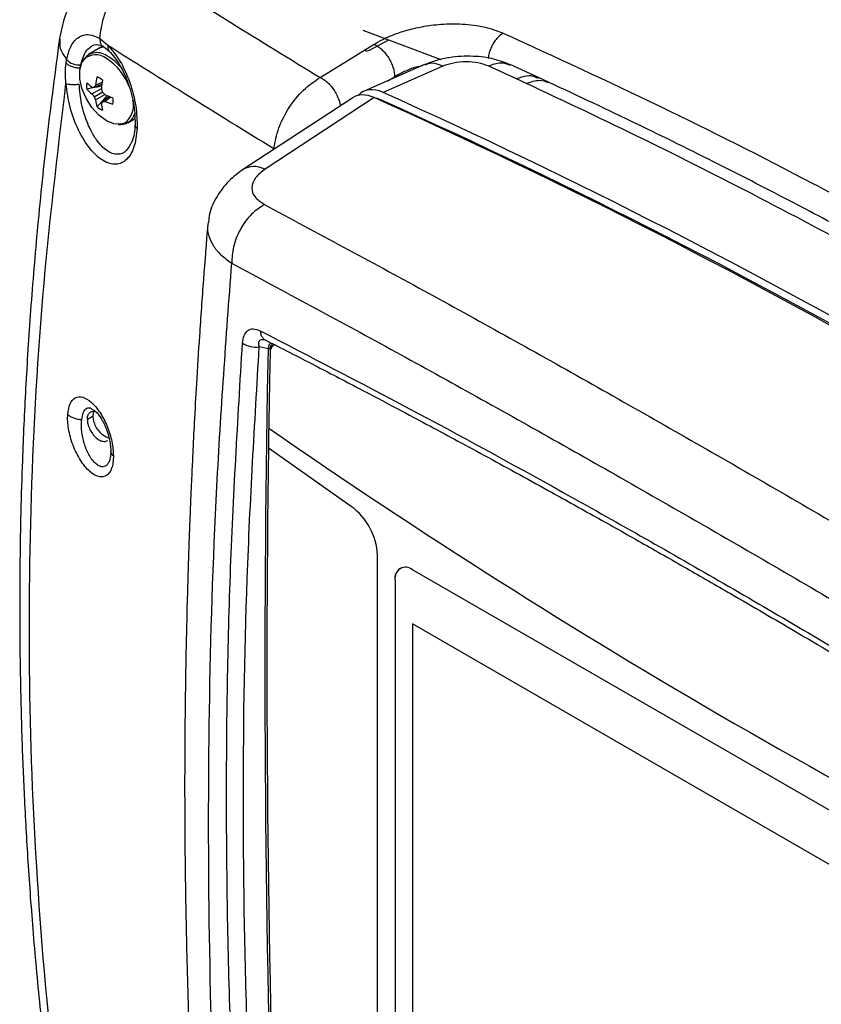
# Model space of a CAD drawing. Header units: inches. Extents: x 0.6 to 33.8, y 0 to 21.7.
# Tile 189 of 204: x 24.996 to 25.949, y 18.581 to 19.751. Entities that reach past the tile are written whole.
import ezdxf

# ---------------------------------------------------------------- set-up
doc = ezdxf.new("R2010")
doc.units = ezdxf.units.IN
doc.header["$MEASUREMENT"] = 0

msp = doc.modelspace()

# ---------------------------------------------------------------- linework, layer by layer
at = {"color": 7, "linetype": 'Continuous'}
for p, q in [((25.4042, 19.7383), (25.497, 19.7037)), ((25.0913, 19.7288), (25.1009, 19.7207)), ((25.4122, 19.7147), (25.435, 19.7268)), ((25.0916, 19.7173), (25.0781, 19.7095)), ((25.0901, 19.7211), (25.0961, 19.7188)), ((25.0916, 19.7173), (25.0961, 19.7191)), ((25.096, 19.7189), (25.1031, 19.7131)), ((25.3534, 19.6822), (25.4175, 19.7217)), ((25.0514, 19.6995), (25.0521, 19.7037)), ((25.0683, 19.6938), (25.0689, 19.6972)), ((25.4776, 19.6975), (25.4056, 19.666)), ((25.4994, 19.6956), (25.4283, 19.6645)), ((25.5869, 19.6806), (25.5532, 19.6959)), ((25.613, 19.6822), (25.5792, 19.6976)), ((25.4337, 19.6783), (25.4418, 19.6832)), ((25.5988, 19.6751), (25.5869, 19.6806)), ((25.6249, 19.6767), (25.613, 19.6822)), ((25.0822, 19.6627), (25.0934, 19.6691)), ((25.0848, 19.6706), (25.094, 19.6745)), ((25.0864, 19.6732), (25.0943, 19.6766)), ((25.0848, 19.6594), (25.0945, 19.665)), ((25.0864, 19.6556), (25.0975, 19.662)), ((25.0882, 19.6474), (25.1002, 19.6609)), ((25.0945, 19.6539), (25.1025, 19.6599)), ((25.0975, 19.6539), (25.1044, 19.6591)), ((25.3921, 19.6582), (25.2613, 19.5726)), ((25.4176, 19.6583), (25.2881, 19.5735)), ((25.4254, 19.6558), (25.4236, 19.6557)), ((25.1248, 19.6285), (25.1329, 19.6332)), ((25.1336, 19.6247), (25.1335, 19.6257)), ((25.1303, 19.6077), (25.1294, 19.6061)), ((25.2205, 19.51), (25.22, 19.5074)), ((25.2869, 19.3708), (25.2881, 19.3705)), ((25.2986, 19.3643), (25.2975, 19.3637)), ((25.2916, 19.3597), (25.281, 19.3621)), ((25.2916, 19.3597), (25.2906, 19.3094)), ((25.294, 19.3591), (25.2941, 19.3562)), ((25.0837, 19.2798), (25.0767, 19.2758)), ((25.1047, 19.2369), (25.1041, 19.2317)), ((25.1048, 19.2371), (25.1046, 19.238)), ((25.3904, 19.1726), (25.2919, 19.2417)), ((25.4215, 18.3029), (25.4215, 19.1147)), ((25.4485, 19.0988), (25.4485, 19.0988)), ((26.2567, 18.6394), (25.4632, 19.0974)), ((25.4424, 19.0853), (25.4424, 18.3483)), ((25.4424, 19.0853), (25.4424, 18.3484)), ((25.4424, 19.0853), (25.4424, 19.0853)), ((26.2567, 18.5751), (25.4632, 19.0331)), ((25.4632, 19.0331), (25.4632, 18.3363)), ((25.4633, 19.0331), (25.4632, 19.0331)), ((26.2567, 18.5751), (25.4633, 19.0331))]:
    msp.add_line(p, q, dxfattribs=at)
at = {"color": 7, "linetype": 'Continuous', "flags": 128}
for points in [[(25.0963, 19.7191), (25.0959, 19.719), (25.0916, 19.7173)], [(25.1208, 19.6281), (25.1166, 19.6268), (25.1083, 19.6272), (25.0993, 19.6309), (25.0903, 19.6376), (25.0821, 19.6467), (25.0752, 19.6576), (25.0703, 19.6693), (25.0677, 19.6808), (25.0677, 19.6913), (25.0703, 19.6999), (25.0726, 19.7035)], [(25.4265, 19.6554), (25.4214, 19.6571), (25.4197, 19.6574)]]:
    msp.add_lwpolyline(points, dxfattribs=at)
at = {"color": 7, "linetype": 'Continuous'}
for centre, radius, start, end in [((25.0672, 19.7179), 0.0208, 223.1699, 274.6283), ((25.0883, 19.6922), 0.0196, 53.4905, 153.7815), ((25.0866, 19.6893), 0.0199, 50.4642, 134.797), ((25.0615, 19.646), 0.0699, 20.1026, 57.2346), ((25.0729, 19.6584), 0.0565, 38.4911, 61.3317), ((25.1756, 19.6612), 0.09, 165.9973, 172.3426), ((25.0812, 19.6633), 0.0209, 49.5914, 70.414), ((25.1998, 19.6594), 0.1069, 169.3329, 174.7802), ((25.0967, 19.6722), 0.0209, 169.5904, 190.4096), ((25.1141, 19.7149), 0.0544, 225.6956, 234.1531), ((25.1145, 19.7036), 0.0521, 222.4766, 231.7025), ((25.0895, 19.7425), 0.0721, 264.2309, 266.2977), ((25.1514, 19.6328), 0.0766, 148.1904, 150.4547), ((25.1924, 19.6935), 0.102, 193.8194, 196.2236), ((25.1481, 19.7121), 0.0823, 216.8653, 219.7744), ((25.1621, 19.6879), 0.0823, 200.226, 203.135), ((25.1379, 19.6631), 0.0521, 188.2998, 197.5251), ((25.1681, 19.7356), 0.102, 223.7769, 226.181), ((25.1423, 19.759), 0.1069, 245.2222, 250.6691), ((25.0864, 19.6544), 0.0209, 349.5904, 10.4096), ((25.1063, 19.6489), 0.0254, 304.7499, 15.0472), ((22.3987, 12.9338), 7.3711, 54.18322, 65.82215), ((22.4153, 12.9401), 7.3594, 54.1568, 65.84857), ((22.3701, 12.872), 7.4492, 54.24389, 65.76149), ((25.1018, 19.6633), 0.0209, 229.5914, 250.414), ((25.1591, 19.6219), 0.072, 153.7105, 155.778), ((25.1475, 19.657), 0.0544, 185.8497, 194.3067), ((25.0951, 19.7304), 0.0766, 269.5526, 271.8163), ((25.1317, 19.7372), 0.09, 247.6601, 254.0051), ((25.1158, 19.6442), 0.0179, 261.8555, 345.2864), ((25.2772, 19.3918), 0.0299, 237.213, 277.3171), ((25.3025, 19.3566), 0.00863, 124.8935, 184.6217), ((25.3015, 19.3585), 0.00687, 120.7047, 152.0131), ((25.2922, 19.3561), 0.00367, 59.6976, 99.3252), ((43.2751, 18.9894), 17.9849, 178.83225, 179.12), ((44.1188, 18.9801), 18.8311, 178.99799, 181.92196), ((43.374, 18.9878), 18.0839, 179.11981, 179.19556), ((29.8077, 25.7764), 7.9233, 235.25707, 244.7483), ((44.1844, 18.983), 18.8943, 179.21547, 182.00798), ((25.345, 19.1109), 0.0766, 2.8325, 53.6256), ((25.4551, 19.0874), 0.0129, 50.7967, 189.214), ((25.4568, 19.0869), 0.0146, 125.0133, 186.2988)]:
    msp.add_arc(centre, radius, start, end, dxfattribs=at)
for centre, major_axis, ratio, start_param, end_param in [((25.4111, 19.7235), (0.00343, 0.00931), 0.67871, 3.02531, 3.793174), ((25.4333, 19.6136), (-0.0297, 0.0514), 0.574991, 5.616234, 6.467375), ((25.4225, 19.6076), (-0.0296, 0.0512), 0.576783, 5.614832, 6.315391)]:
    msp.add_ellipse(centre, major_axis=major_axis, ratio=ratio, start_param=start_param, end_param=end_param, dxfattribs=at)
for points, knots in [([(27.4518, 18.8838), (27.4067, 18.931), (27.3166, 19.0251), (27.174, 19.1568), (27.0266, 19.2808), (26.874, 19.3965), (26.7165, 19.5041), (26.5541, 19.6034), (26.3868, 19.6944), (26.2147, 19.7772), (26.0378, 19.8516), (25.8562, 19.9175), (25.6702, 19.9755), (25.5431, 20.0068), (25.4793, 20.0225)], [0, 0, 0, 0, 0.0842686, 0.1680626, 0.2514548, 0.3344387, 0.4173371, 0.5000014, 0.5826646, 0.6655626, 0.748549, 0.8319399, 0.9157326, 1, 1, 1, 1]), ([(27.4691, 18.8819), (27.4449, 18.9075), (27.3989, 18.9562), (27.3312, 19.0236), (27.269, 19.0828), (27.2128, 19.1343), (27.1628, 19.1783), (27.1171, 19.2173), (27.0733, 19.2537), (27.0283, 19.2899), (26.9813, 19.3266), (26.9314, 19.3643), (26.8787, 19.4027), (26.8256, 19.4399), (26.7754, 19.474), (26.7305, 19.5034), (26.69, 19.5292), (26.6508, 19.5535), (26.6004, 19.584), (26.5351, 19.6219), (26.4529, 19.667), (26.3654, 19.7121), (26.2779, 19.7544), (26.2087, 19.7857), (26.1575, 19.8078), (26.1203, 19.8235), (26.0788, 19.8405), (26.0301, 19.8597), (25.9733, 19.8811), (25.9098, 19.9039), (25.8397, 19.9276), (25.7632, 19.9519), (25.6789, 19.9767), (25.5868, 20.0017), (25.5224, 20.0171), (25.4889, 20.025)], [0, 0, 0, 0, 0.045125, 0.086147, 0.123065, 0.155876, 0.184579, 0.209175, 0.233649, 0.258285, 0.284036, 0.310901, 0.339464, 0.368622, 0.395079, 0.418301, 0.438288, 0.457436, 0.478254, 0.514792, 0.55547, 0.599917, 0.642541, 0.681461, 0.698356, 0.714711, 0.733707, 0.756266, 0.782388, 0.812073, 0.843325, 0.877746, 0.915333, 0.956086, 1, 1, 1, 1]), ([(25.0889, 19.8073), (25.0861, 19.8055), (25.0759, 19.799), (25.0622, 19.7809), (25.0489, 19.7554), (25.0452, 19.7364), (25.0434, 19.7272)], [0, 0, 0, 0, 0.118024, 0.425239, 0.721105, 1, 1, 1, 1]), ([(25.1458, 19.8109), (25.1388, 19.8069), (25.1244, 19.7988), (25.1067, 19.7781), (25.0943, 19.7536), (25.0923, 19.7369), (25.0913, 19.7288)], [0, 0, 0, 0, 0.241528, 0.498363, 0.75609, 1, 1, 1, 1]), ([(25.1458, 19.8109), (25.1793, 19.7898), (25.2463, 19.7479), (25.3177, 19.7041), (25.3534, 19.6822)], [0, 0, 0, 0, 0.500205, 1, 1, 1, 1]), ([(25.4175, 19.7217), (25.4208, 19.7237), (25.4279, 19.7278), (25.4407, 19.7333), (25.4564, 19.7386), (25.4717, 19.7422), (25.4856, 19.7444), (25.5017, 19.7461), (25.5233, 19.7463), (25.5492, 19.7431), (25.5636, 19.7377), (25.5709, 19.735)], [0, 0, 0, 0, 0.080227, 0.168268, 0.267749, 0.381961, 0.445764, 0.514534, 0.665312, 0.82978, 1, 1, 1, 1]), ([(25.0435, 19.7281), (25.0385, 19.6898), (25.0286, 19.6156), (25.0175, 19.508), (25.0091, 19.4079), (25.0032, 19.3151), (24.9996, 19.2351), (24.9975, 19.167), (24.9965, 19.1097), (24.9962, 19.0569), (24.9964, 19.0082), (24.9972, 18.9562), (24.9987, 18.8966), (25.0016, 18.8261), (25.0059, 18.7481), (25.0122, 18.6626), (25.0208, 18.5703), (25.0321, 18.4715), (25.0465, 18.3664), (25.0644, 18.2545), (25.0792, 18.1781), (25.0868, 18.1387)], [0, 0, 0, 0, 0.0712277, 0.1379342, 0.200115, 0.2577674, 0.3108913, 0.3494548, 0.3852226, 0.4181947, 0.4483709, 0.4766026, 0.5160776, 0.5603816, 0.6095148, 0.6634771, 0.7222693, 0.7847135, 0.8518183, 0.9235819, 1, 1, 1, 1]), ([(25.0441, 19.7282), (25.0438, 19.7244), (25.0431, 19.7162), (25.049, 19.708), (25.0521, 19.7037)], [0, 0, 0, 0, 0.46776, 1, 1, 1, 1]), ([(25.0521, 19.7037), (25.0534, 19.7087), (25.0563, 19.72), (25.0656, 19.7311), (25.078, 19.7349), (25.0872, 19.7307), (25.0913, 19.7288)], [0, 0, 0, 0, 0.210842, 0.473504, 0.763612, 1, 1, 1, 1]), ([(25.0913, 19.7288), (25.0914, 19.7274), (25.0915, 19.7247), (25.0932, 19.7213), (25.0948, 19.7193), (25.096, 19.7189), (25.096, 19.7189)], [0, 0, 0, 0, 0.3190251, 0.6535153, 0.988006, 1, 1, 1, 1]), ([(25.5709, 19.735), (25.5683, 19.733), (25.5643, 19.73), (25.5598, 19.7239), (25.5568, 19.7185), (25.5547, 19.7129), (25.5534, 19.7082), (25.5534, 19.7057), (25.5534, 19.705)], [0, 0, 0, 0, 0.295297, 0.45435, 0.616782, 0.779175, 0.938118, 1, 1, 1, 1]), ([(25.5709, 19.735), (25.6329, 19.7066), (25.7552, 19.6505), (25.9398, 19.5571), (26.1235, 19.4578), (26.3085, 19.351), (26.4928, 19.2378), (26.6784, 19.1175), (26.8019, 19.0317), (26.8645, 18.9882)], [0, 0, 0, 0, 0.144941, 0.286014, 0.429072, 0.570926, 0.713984, 0.85506, 1, 1, 1, 1]), ([(25.0689, 19.6972), (25.0702, 19.7018), (25.0727, 19.7109), (25.08, 19.7192), (25.0863, 19.7225), (25.0903, 19.721), (25.0905, 19.7209)], [0, 0, 0, 0, 0.302214, 0.602953, 0.976904, 1, 1, 1, 1]), ([(25.1009, 19.7207), (25.1009, 19.7196), (25.1007, 19.7173), (25.1014, 19.715), (25.1024, 19.7141), (25.1026, 19.7139)], [0, 0, 0, 0, 0.415347, 0.848232, 1, 1, 1, 1]), ([(25.1009, 19.7207), (25.106, 19.7148), (25.116, 19.7029), (25.1277, 19.6768), (25.1353, 19.6484), (25.1357, 19.6306), (25.1359, 19.6218)], [0, 0, 0, 0, 0.25299, 0.506086, 0.755854, 1, 1, 1, 1]), ([(25.1009, 19.7207), (25.133, 19.7005), (25.1968, 19.6603), (25.2646, 19.6186), (25.2984, 19.5978)], [0, 0, 0, 0, 0.501678, 1, 1, 1, 1]), ([(25.1024, 19.7138), (25.1068, 19.7087), (25.1156, 19.6984), (25.126, 19.6752), (25.133, 19.649), (25.1334, 19.6324), (25.1335, 19.6241)], [0, 0, 0, 0, 0.247497, 0.497144, 0.748206, 1, 1, 1, 1]), ([(25.5799, 19.6973), (25.5734, 19.6998), (25.5597, 19.7051), (25.5344, 19.7082), (25.5109, 19.7069), (25.4914, 19.7028), (25.4824, 19.6993), (25.4777, 19.6975)], [0, 0, 0, 0, 0.210211, 0.44279, 0.703317, 0.846787, 1, 1, 1, 1]), ([(25.0513, 19.6752), (25.051, 19.6795), (25.0503, 19.6881), (25.051, 19.6957), (25.0514, 19.6995)], [0, 0, 0, 0, 0.504452, 1, 1, 1, 1]), ([(25.0514, 19.6995), (25.0523, 19.6987), (25.0541, 19.697), (25.0584, 19.695), (25.0634, 19.6938), (25.0667, 19.6938), (25.0683, 19.6938)], [0, 0, 0, 0, 0.242822, 0.500214, 0.75749, 1, 1, 1, 1]), ([(25.4418, 19.6832), (25.4457, 19.6854), (25.4535, 19.6897), (25.4651, 19.6946), (25.473, 19.6961), (25.4758, 19.6967)], [0, 0, 0, 0, 0.3930845, 0.7865249, 1, 1, 1, 1]), ([(25.4994, 19.6956), (25.4948, 19.6974), (25.4869, 19.7006), (25.4806, 19.698), (25.4779, 19.6968)], [0, 0, 0, 0, 0.577515, 1, 1, 1, 1]), ([(25.5532, 19.6959), (25.5493, 19.6973), (25.5416, 19.7001), (25.5267, 19.7012), (25.5116, 19.6999), (25.5035, 19.6971), (25.4994, 19.6956)], [0, 0, 0, 0, 0.252801, 0.502819, 0.751129, 1, 1, 1, 1]), ([(25.5532, 19.6959), (25.5583, 19.6978), (25.5676, 19.7014), (25.5754, 19.6984), (25.579, 19.697)], [0, 0, 0, 0, 0.539025, 1, 1, 1, 1]), ([(25.2984, 19.5978), (25.3, 19.6059), (25.303, 19.6222), (25.3158, 19.6469), (25.3331, 19.6685), (25.3466, 19.6777), (25.3534, 19.6822)], [0, 0, 0, 0, 0.250392, 0.500385, 0.750159, 1, 1, 1, 1]), ([(25.3534, 19.6822), (25.3549, 19.6815), (25.3579, 19.6799), (25.3625, 19.6762), (25.3668, 19.6717), (25.3706, 19.6664), (25.3737, 19.6606), (25.376, 19.6548), (25.3771, 19.6507), (25.3773, 19.6487), (25.3773, 19.6485)], [0, 0, 0, 0, 0.1408615, 0.281723, 0.4225844, 0.5634459, 0.7043074, 0.8451689, 0.9860303, 1, 1, 1, 1]), ([(25.5869, 19.6806), (25.5891, 19.6815), (25.595, 19.684), (25.6042, 19.6854), (25.6099, 19.6827), (25.6127, 19.6814)], [0, 0, 0, 0, 0.239806, 0.636193, 1, 1, 1, 1]), ([(25.5988, 19.6751), (25.6041, 19.677), (25.6135, 19.6805), (25.6214, 19.6776), (25.6248, 19.6763)], [0, 0, 0, 0, 0.56343, 1, 1, 1, 1]), ([(25.0873, 18.1743), (25.0733, 18.2557), (25.0452, 18.4186), (25.0198, 18.6666), (25.0068, 18.9165), (25.0077, 19.1683), (25.0211, 19.4213), (25.0412, 19.5906), (25.0513, 19.6752)], [0, 0, 0, 0, 0.166701, 0.333458, 0.500113, 0.666685, 0.833375, 1, 1, 1, 1]), ([(25.1359, 19.6218), (25.135, 19.614), (25.1332, 19.5983), (25.1238, 19.5833), (25.1109, 19.5774), (25.0955, 19.5819), (25.0797, 19.5963), (25.0658, 19.6188), (25.0552, 19.6466), (25.0526, 19.6657), (25.0513, 19.6752)], [0, 0, 0, 0, 0.1209522, 0.2416576, 0.3630232, 0.4868138, 0.6142105, 0.7436799, 0.8731672, 1, 1, 1, 1]), ([(25.0513, 19.6752), (25.0522, 19.6749), (25.054, 19.6743), (25.0581, 19.6739), (25.0626, 19.6739), (25.0655, 19.6742), (25.067, 19.6744)], [0, 0, 0, 0, 0.247686, 0.505057, 0.759715, 1, 1, 1, 1]), ([(25.1294, 19.6061), (25.1274, 19.6021), (25.1232, 19.5934), (25.1125, 19.5896), (25.0999, 19.594), (25.0908, 19.6034), (25.085, 19.6119), (25.0813, 19.6182), (25.0754, 19.6308), (25.0691, 19.6505), (25.0677, 19.6665), (25.067, 19.6744)], [0, 0, 0, 0, 0.118824, 0.261007, 0.406136, 0.555312, 0.582385, 0.631072, 0.706781, 0.855912, 1, 1, 1, 1]), ([(25.0938, 19.672), (25.0902, 19.6713), (25.0843, 19.6701), (25.0784, 19.6689), (25.0761, 19.6684)], [0, 0, 0, 0, 0.60933, 1, 1, 1, 1]), ([(26.155, 19.3864), (26.1087, 19.4127), (26.0156, 19.4654), (25.8768, 19.5392), (25.7376, 19.6097), (25.6454, 19.6531), (25.5988, 19.6751)], [0, 0, 0, 0, 0.249207, 0.500278, 0.747631, 1, 1, 1, 1]), ([(26.1815, 19.3878), (26.1645, 19.3975), (26.1265, 19.4193), (26.0646, 19.4538), (25.993, 19.4928), (25.9129, 19.5353), (25.8243, 19.5807), (25.7273, 19.6287), (25.66, 19.6602), (25.6249, 19.6767)], [0, 0, 0, 0, 0.091267, 0.204202, 0.332542, 0.476288, 0.635445, 0.810015, 1, 1, 1, 1]), ([(25.1335, 19.6267), (25.1332, 19.6227), (25.1327, 19.6148), (25.1307, 19.6089), (25.1298, 19.606)], [0, 0, 0, 0, 0.505703, 1, 1, 1, 1]), ([(25.1359, 19.6218), (25.1353, 19.6223), (25.1343, 19.6231), (25.1336, 19.6241), (25.1336, 19.6247), (25.1336, 19.6247)], [0, 0, 0, 0, 0.471698, 0.943931, 1, 1, 1, 1]), ([(25.2628, 19.5736), (25.2565, 19.569), (25.2438, 19.5596), (25.23, 19.5409), (25.2219, 19.5238), (25.2211, 19.5134), (25.2209, 19.51)], [0, 0, 0, 0, 0.274063, 0.561958, 0.858079, 1, 1, 1, 1]), ([(25.2881, 19.5735), (25.2831, 19.5751), (25.2732, 19.5781), (25.2658, 19.5748), (25.2621, 19.5732)], [0, 0, 0, 0, 0.50089, 1, 1, 1, 1]), ([(25.2881, 19.5735), (25.2837, 19.5701), (25.2751, 19.5632), (25.2712, 19.5513), (25.2745, 19.5399), (25.2829, 19.5342), (25.2871, 19.5314)], [0, 0, 0, 0, 0.247819, 0.496784, 0.747576, 1, 1, 1, 1]), ([(25.2871, 19.5314), (25.2819, 19.5278), (25.271, 19.5205), (25.2579, 19.5022), (25.2493, 19.4813), (25.2487, 19.468), (25.2483, 19.4616)], [0, 0, 0, 0, 0.241403, 0.500281, 0.759004, 1, 1, 1, 1]), ([(25.2871, 19.5314), (25.3498, 19.4977), (25.4751, 19.4305), (25.6698, 19.3222), (25.869, 19.2087), (26.073, 19.0894), (26.2813, 18.9651), (26.4235, 18.8779), (26.4946, 18.8343)], [0, 0, 0, 0, 0.166927, 0.333509, 0.5, 0.666489, 0.833072, 1, 1, 1, 1]), ([(25.2198, 19.5074), (25.2181, 19.4857), (25.2145, 19.4417), (25.2101, 19.3786), (25.2065, 19.3218), (25.2039, 19.2753), (25.2021, 19.2391), (25.2009, 19.2132), (25.2, 19.1938), (25.1992, 19.1754), (25.1983, 19.1529), (25.1973, 19.1248), (25.1962, 19.091), (25.1949, 19.0458), (25.1936, 18.9878), (25.1926, 18.9153), (25.1922, 18.8324), (25.1928, 18.7391), (25.1947, 18.6361), (25.1982, 18.5234), (25.2038, 18.4012), (25.2109, 18.2809), (25.2173, 18.2014), (25.2201, 18.166)], [0, 0, 0, 0, 0.049057, 0.099599, 0.142332, 0.177255, 0.204367, 0.22367, 0.235504, 0.248083, 0.264909, 0.285983, 0.311303, 0.340871, 0.387299, 0.441399, 0.503169, 0.57261, 0.649722, 0.732922, 0.823522, 0.921519, 1, 1, 1, 1]), ([(25.22, 19.5074), (25.2199, 19.5068), (25.2189, 19.5023), (25.2208, 19.4936), (25.2259, 19.4822), (25.235, 19.4711), (25.2438, 19.4649), (25.2483, 19.4616)], [0, 0, 0, 0, 0.036162, 0.271691, 0.517295, 0.748503, 1, 1, 1, 1]), ([(25.2485, 18.1237), (25.2419, 18.2136), (25.2289, 18.3934), (25.2205, 18.6622), (25.2205, 18.93), (25.2288, 19.1967), (25.2418, 19.3733), (25.2483, 19.4616)], [0, 0, 0, 0, 0.199938, 0.399906, 0.599897, 0.799917, 1, 1, 1, 1]), ([(25.2483, 19.4616), (25.3109, 19.428), (25.4358, 19.3609), (25.63, 19.2528), (25.8287, 19.1395), (26.0323, 19.0205), (26.2402, 18.8966), (26.3821, 18.8096), (26.4531, 18.7661)], [0, 0, 0, 0, 0.166895, 0.333504, 0.500001, 0.666499, 0.833106, 1, 1, 1, 1]), ([(25.2611, 19.3667), (25.2615, 19.3698), (25.2625, 19.3761), (25.2671, 19.3821), (25.2739, 19.3844), (25.2794, 19.3823), (25.2823, 19.3812)], [0, 0, 0, 0, 0.246679, 0.492529, 0.733936, 1, 1, 1, 1]), ([(25.2823, 19.3812), (25.341, 19.3508), (25.4585, 19.2902), (25.6407, 19.1907), (25.8267, 19.0854), (26.0171, 18.9735), (26.2111, 18.8557), (26.3433, 18.7723), (26.4095, 18.7305)], [0, 0, 0, 0, 0.167022, 0.333618, 0.500001, 0.666378, 0.832975, 1, 1, 1, 1]), ([(25.2823, 19.3812), (25.2824, 19.3797), (25.2828, 19.3766), (25.2848, 19.3731), (25.2867, 19.371), (25.288, 19.3706), (25.2881, 19.3706)], [0, 0, 0, 0, 0.315139, 0.642467, 0.969795, 1, 1, 1, 1]), ([(25.2629, 18.2555), (25.2571, 18.3488), (25.2455, 18.5354), (25.2408, 18.814), (25.2446, 19.0914), (25.2556, 19.2749), (25.2611, 19.3667)], [0, 0, 0, 0, 0.249828, 0.499887, 0.749794, 1, 1, 1, 1]), ([(25.281, 19.3621), (25.2807, 19.3638), (25.2801, 19.3663), (25.2808, 19.3688), (25.2818, 19.3702), (25.2834, 19.3709), (25.2851, 19.3711), (25.2864, 19.3709), (25.2869, 19.3708)], [0, 0, 0, 0, 0.324937, 0.47774, 0.621411, 0.762186, 0.907096, 1, 1, 1, 1]), ([(25.288, 19.3705), (25.3075, 19.3605), (25.3443, 19.3417), (25.3968, 19.3144), (25.4427, 19.2901), (25.4821, 19.2691), (25.5183, 19.2497), (25.5535, 19.2306), (25.5906, 19.2103), (25.6332, 19.1868), (25.6814, 19.16), (25.7349, 19.1299), (25.7882, 19.0995), (25.837, 19.0715), (25.8801, 19.0464), (25.9199, 19.0231), (25.9622, 18.9982), (26.0084, 18.9708), (26.0563, 18.942), (26.0973, 18.9173), (26.1306, 18.8971), (26.1577, 18.8805), (26.1876, 18.8622), (26.2223, 18.8408), (26.2629, 18.8156), (26.3096, 18.7864), (26.3598, 18.7548), (26.3946, 18.7327), (26.4118, 18.7217)], [0, 0, 0, 0, 0.055939, 0.105465, 0.148577, 0.185273, 0.215552, 0.248931, 0.282846, 0.317641, 0.36552, 0.413786, 0.462141, 0.508612, 0.543807, 0.576664, 0.61353, 0.655054, 0.697687, 0.738296, 0.761278, 0.783568, 0.808304, 0.837975, 0.872581, 0.912121, 0.956595, 1, 1, 1, 1]), ([(25.2949, 19.367), (25.2944, 19.3666), (25.2934, 19.3658), (25.2922, 19.3634), (25.2918, 19.3611), (25.2916, 19.3597)], [0, 0, 0, 0, 0.256384, 0.546705, 1, 1, 1, 1]), ([(25.297, 19.3659), (25.2969, 19.3659), (25.2962, 19.3657), (25.2954, 19.3646), (25.2942, 19.3626), (25.2941, 19.3604), (25.294, 19.3591)], [0, 0, 0, 0, 0.0374417, 0.3124433, 0.5666127, 1, 1, 1, 1]), ([(25.2828, 18.253), (25.2771, 18.3462), (25.2655, 18.5325), (25.2608, 18.8106), (25.2646, 19.0875), (25.2756, 19.2706), (25.281, 19.3621)], [0, 0, 0, 0, 0.2499, 0.499886, 0.749932, 1, 1, 1, 1]), ([(25.0534, 19.2819), (25.0541, 19.2864), (25.0555, 19.2955), (25.0621, 19.3027), (25.0711, 19.3034), (25.0816, 19.2972), (25.092, 19.2848), (25.1006, 19.2682), (25.1066, 19.2496), (25.1074, 19.2383), (25.1077, 19.2326)], [0, 0, 0, 0, 0.118336, 0.238313, 0.363021, 0.492543, 0.623499, 0.752432, 0.877753, 1, 1, 1, 1]), ([(25.1077, 19.2326), (25.1076, 19.2299), (25.1074, 19.2245), (25.1057, 19.2179), (25.1032, 19.2127), (25.0996, 19.2092), (25.0953, 19.2075), (25.0886, 19.2078), (25.0792, 19.2132), (25.0682, 19.2267), (25.0606, 19.242), (25.0564, 19.255), (25.0543, 19.2646), (25.0531, 19.2738), (25.0533, 19.2792), (25.0534, 19.2819)], [0, 0, 0, 0, 0.060589, 0.120091, 0.18014, 0.241084, 0.302868, 0.365702, 0.494226, 0.624865, 0.753962, 0.817313, 0.879559, 0.940036, 1, 1, 1, 1]), ([(25.0534, 19.2819), (25.0543, 19.2811), (25.0563, 19.2795), (25.0604, 19.2776), (25.0651, 19.2762), (25.0684, 19.276), (25.07, 19.2758)], [0, 0, 0, 0, 0.246065, 0.500153, 0.754161, 1, 1, 1, 1]), ([(25.07, 19.2758), (25.0705, 19.2787), (25.0715, 19.2845), (25.075, 19.2892), (25.0789, 19.2905), (25.0819, 19.2885), (25.0829, 19.2877)], [0, 0, 0, 0, 0.263875, 0.540757, 0.840939, 1, 1, 1, 1]), ([(25.0767, 19.2758), (25.0768, 19.2773), (25.0771, 19.2806), (25.0792, 19.284), (25.0825, 19.2859), (25.0852, 19.2856), (25.0865, 19.2854)], [0, 0, 0, 0, 0.234702, 0.497744, 0.765341, 1, 1, 1, 1]), ([(25.0829, 19.2877), (25.084, 19.2872), (25.0873, 19.2856), (25.0915, 19.2798), (25.0947, 19.2743), (25.0968, 19.2704), (25.1, 19.2632), (25.1028, 19.2537), (25.1043, 19.2444), (25.1045, 19.2401), (25.1046, 19.238)], [0, 0, 0, 0, 0.110094, 0.334502, 0.405633, 0.448353, 0.561424, 0.782437, 0.893942, 1, 1, 1, 1]), ([(25.0837, 19.2798), (25.0837, 19.2817), (25.0838, 19.2839), (25.0848, 19.2852), (25.085, 19.2855)], [0, 0, 0, 0, 0.8169392, 1, 1, 1, 1]), ([(25.1041, 19.2318), (25.1038, 19.2301), (25.1031, 19.2266), (25.101, 19.2228), (25.0984, 19.2203), (25.0951, 19.2194), (25.0915, 19.2201), (25.0877, 19.2224), (25.0838, 19.2262), (25.0801, 19.2313), (25.0758, 19.2392), (25.0718, 19.2505), (25.0695, 19.2645), (25.0699, 19.2721), (25.07, 19.2758)], [0, 0, 0, 0, 0.064727, 0.130736, 0.199922, 0.269115, 0.339424, 0.410971, 0.483161, 0.555249, 0.626403, 0.762019, 0.88631, 1, 1, 1, 1]), ([(25.0767, 19.2758), (25.0768, 19.2742), (25.0771, 19.2706), (25.0792, 19.2647), (25.0827, 19.2589), (25.0869, 19.254), (25.0917, 19.2508), (25.0962, 19.2496), (25.0993, 19.2498), (25.1003, 19.2508), (25.1005, 19.2509)], [0, 0, 0, 0, 0.1259784, 0.2671686, 0.4108038, 0.5546843, 0.6964789, 0.8411701, 0.9785674, 1, 1, 1, 1]), ([(25.1022, 19.2542), (25.1017, 19.2542), (25.0997, 19.2543), (25.0958, 19.2566), (25.0914, 19.2607), (25.0874, 19.2662), (25.0847, 19.2723), (25.0837, 19.277), (25.0837, 19.2793), (25.0837, 19.2798)], [0, 0, 0, 0, 0.069842, 0.241944, 0.422318, 0.591124, 0.776332, 0.948128, 1, 1, 1, 1]), ([(25.1046, 19.238), (25.1045, 19.2359), (25.1045, 19.2336), (25.1041, 19.2318), (25.1041, 19.2318)], [0, 0, 0, 0, 0.9687989, 1, 1, 1, 1]), ([(25.1077, 19.2326), (25.1068, 19.2335), (25.1052, 19.2349), (25.1049, 19.2365), (25.1048, 19.2371)], [0, 0, 0, 0, 0.6120577, 1, 1, 1, 1])]:
    msp.add_open_spline(points, degree=3, knots=knots, dxfattribs=at)
msp.add_open_spline([(25.4175, 19.7217), (25.419, 19.721), (25.422, 19.7194), (25.4266, 19.7157), (25.4309, 19.7111), (25.4347, 19.7059), (25.4378, 19.7001), (25.4401, 19.6943), (25.4416, 19.6885), (25.4417, 19.685), (25.4418, 19.6832)], degree=3, dxfattribs=at)

doc.saveas('drawing.dxf')
